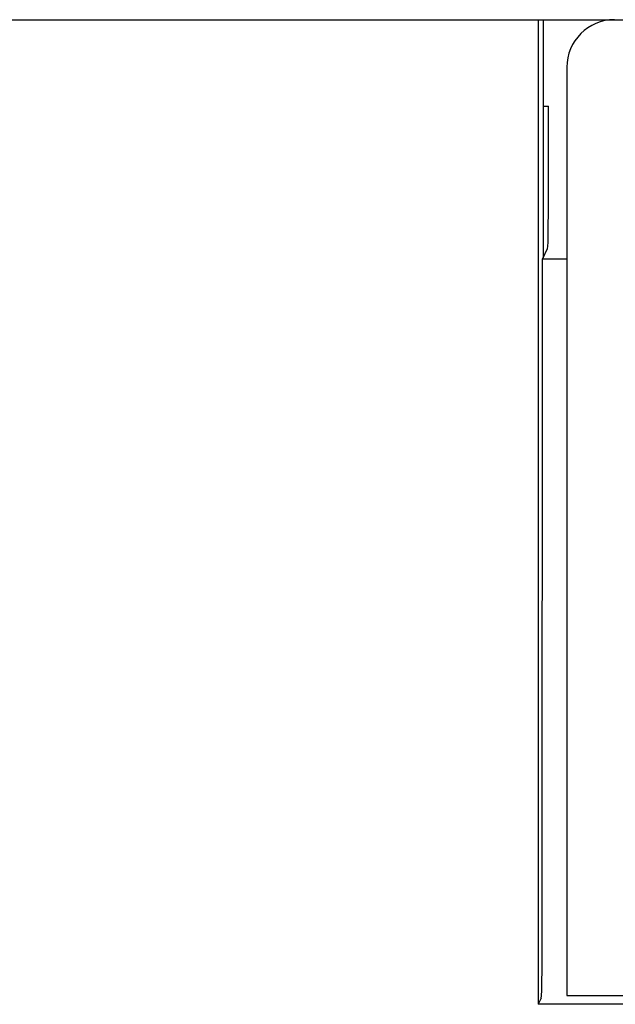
# Model space of a CAD drawing. Extents: x 82 to 1223, y 50 to 823.
# Tile 5 of 33: x 210 to 222, y 705 to 726. Entities that reach past the tile are written whole.
import ezdxf

# ---------------------------------------------------------------- set-up
doc = ezdxf.new("R2010")
doc.units = 0
doc.header["$LTSCALE"] = 69.3
doc.layers.add('ALL_FEATURES', color=7, linetype='CONTINUOUS')

msp = doc.modelspace()

# ---------------------------------------------------------------- linework, layer by layer
at = {"layer": 'ALL_FEATURES', "color": 7, "linetype": 'CONTINUOUS'}
for p, q in [((162.25, 725.75), (260.25, 725.75)), ((220.645, 725.75), (220.645, 705.068)), ((220.75, 725.75), (220.75, 720.75)), ((221.25, 724.75), (221.25, 705.25)), ((220.75, 723.933), (220.864, 723.933)), ((220.736, 720.722), (220.846, 720.942)), ((221.25, 720.722), (220.736, 720.722)), ((221.25, 705.25), (261.25, 705.25)), ((220.711, 705.199), (220.645, 705.068)), ((256.25, 705.068), (220.645, 705.068))]:
    msp.add_line(p, q, dxfattribs=at)
for points in [[(220.846, 720.942), (220.851, 720.983), (220.855, 721.085), (220.858, 721.241), (220.861, 721.442), (220.862, 721.675), (220.864, 723.933)], [(220.711, 705.199), (220.716, 705.247), (220.722, 705.364), (220.727, 705.545), (220.731, 705.781), (220.734, 706.061), (220.735, 706.372), (220.736, 720.722)]]:
    msp.add_lwpolyline(points, dxfattribs=at)
msp.add_arc((222.25, 724.75), 1, 90, 180, dxfattribs=at)

doc.saveas('drawing.dxf')
